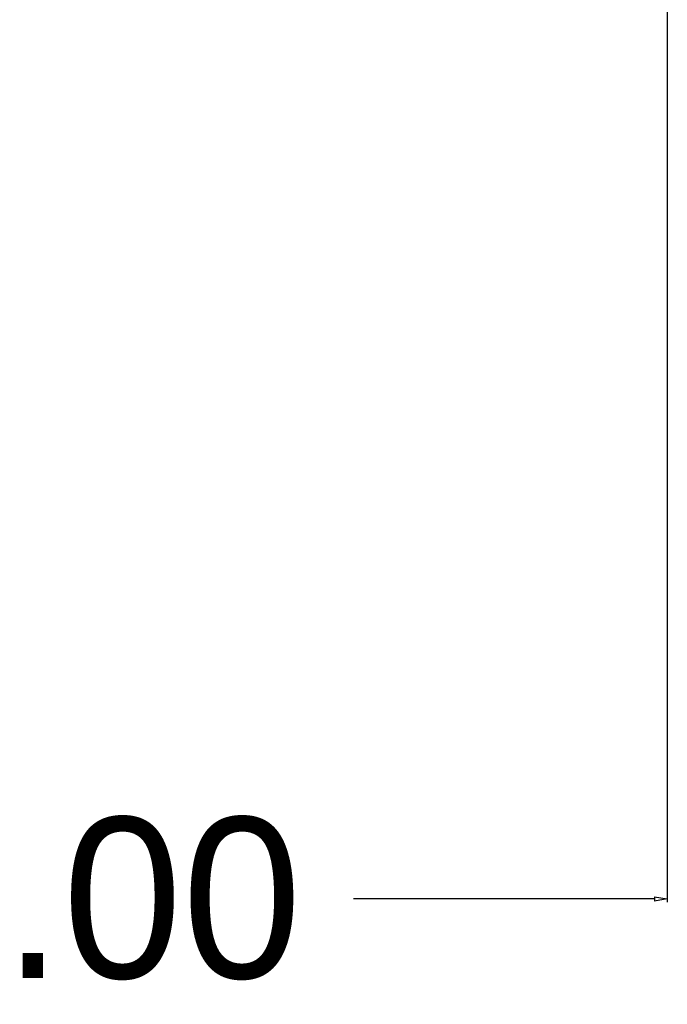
# Model space of a CAD drawing. Header units: millimetres. Extents: x 25069 to 61396, y 8621 to 21558.
# Tile 64 of 256: x 28157 to 28258, y 14276 to 14429. Entities that reach past the tile are written whole.
import ezdxf

# ---------------------------------------------------------------- set-up
doc = ezdxf.new("R2010")
doc.units = ezdxf.units.MM
doc.layers.add('dim', color=84, linetype='Continuous', lineweight=9)
doc.dimstyles.get("Standard").update_dxf_attribs({"dimtxt": 15, "dimasz": 5, "dimexe": 8, "dimexo": 5, "dimgap": 3, "dimtad": 0, "dimzin": 0, "dimdsep": 46, "dimtxsty": 'Standard', "dimblk": 'CLOSEDBLANK', "dimcen": 2, "dimclrd": 4, "dimclre": 3, "dimadec": 0, "dimazin": 0, "dimtfac": 1, "dimtofl": 0, "dimtmove": 0, "dimatfit": 3, "dimldrblk": 'CLOSEDBLANK', "dimfxl": 0, "dimtolj": 1, "dimtzin": 0, "dimarcsym": 0})

# ---------------------------------------------------------------- blocks, each defined once
blk = doc.blocks.new('_ClosedBlank')
at = {"color": 0, "linetype": 'ByBlock', "lineweight": -2}
for p, q in [((-1, 0.167), (0, 0)), ((-1, 0.167), (-1, -0.167)), ((0, 0), (-1, -0.167))]:
    blk.add_line(p, q, dxfattribs=at)
blk = doc.blocks.new('*D4')
at = {"layer": 'Defpoints', "color": 0, "lineweight": 18}
for p in [(28258.1, 14547.83), (28042.1, 14360.85), (28258.1, 14292.2)]:
    blk.add_point(p, dxfattribs=at)
at = {"layer": 'dim', "color": 3, "lineweight": -2}
for p, q in [((28258.1, 14547.33), (28258.1, 14291.7)), ((28042.1, 14360.35), (28042.1, 14291.7))]:
    blk.add_line(p, q, dxfattribs=at)
at = {"layer": 'dim', "color": 4, "lineweight": -2}
for p, q in [((28044.1, 14292.2), (28090.94, 14292.2)), ((28256.1, 14292.2), (28209.27, 14292.2))]:
    blk.add_line(p, q, dxfattribs=at)
at = {"layer": 'dim', "color": 4, "lineweight": -2, "xscale": 2, "yscale": 2, "zscale": 2, "rotation": 180}
blk.add_blockref('_ClosedBlank', (28042.1, 14292.2), dxfattribs=at)
at = {"layer": 'dim', "color": 4, "lineweight": -2, "xscale": 2, "yscale": 2, "zscale": 2}
blk.add_blockref('_ClosedBlank', (28258.1, 14292.2), dxfattribs=at)
at = {"layer": 'dim', "color": 0, "lineweight": 18, "insert": (28150.1, 14292.2), "char_height": 25, "attachment_point": 5}
blk.add_mtext('\\A1;216.00', dxfattribs=at)

msp = doc.modelspace()

# ---------------------------------------------------------------- dimensions: what is measured, and where the dimension line sits
at = {"layer": 'dim', "lineweight": 18}
dim = msp.add_linear_dim(base=(28258.104, 14292.203), p1=(28042.104, 14360.852), p2=(28258.104, 14547.831), dimstyle='Standard', override={"dimtxt": 25, "dimasz": 2, "dimexe": 0.49975, "dimexo": 0.49975, "dimgap": 5}, dxfattribs=at)
dim.commit()
dim.dimension.update_dxf_attribs({"geometry": '*D4', "text_midpoint": (28150.104, 14292.203)})

doc.saveas('drawing.dxf')
